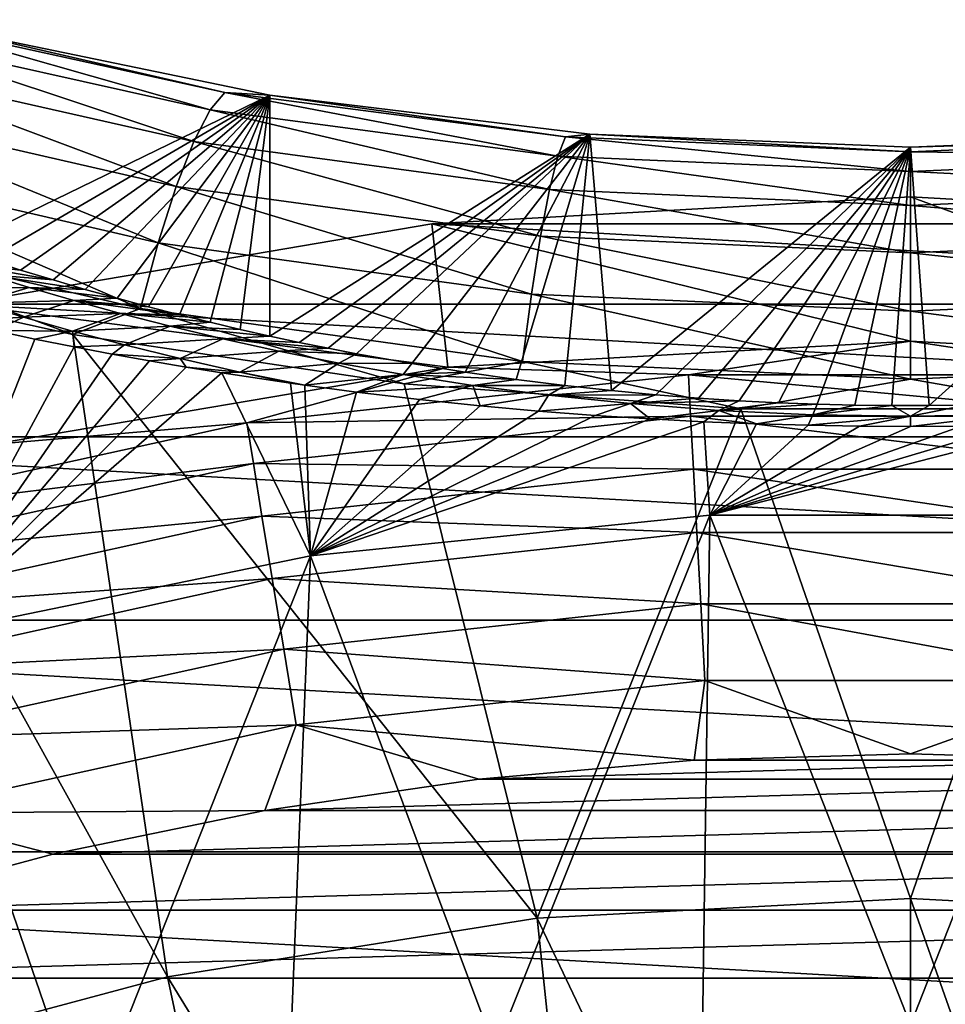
# Model space of a CAD drawing. Header units: metres. Extents: x -101 to 101, y -261 to 23.
# Tile 229 of 256: x 72.33 to 76.66, y 16.22 to 20.83. Entities that reach past the tile are written whole.
import ezdxf

# ---------------------------------------------------------------- set-up
doc = ezdxf.new("R2010")
doc.units = ezdxf.units.M
doc.layers.add('solid_505151_K2442K1000C34', color=7, linetype='CONTINUOUS')

msp = doc.modelspace()

# ---------------------------------------------------------------- linework, layer by layer
at = {"layer": 'solid_505151_K2442K1000C34'}
for points in [[(71.642303, 20.759655, 102.971748), (73.223915, 20.407162, 103.30323), (71.742775, 20.829138, 102.615303)], [(71.742775, 20.829138, 102.615303), (73.292854, 20.489157, 102.941986), (72.013924, 20.782801, 102.295181)], [(73.223915, 20.407162, 103.30323), (73.292854, 20.489157, 102.941986), (71.742775, 20.829138, 102.615303)], [(72.013924, 20.782801, 102.295181), (73.502968, 20.476357, 102.595161), (72.027946, 19.758038, 73.052994)], [(73.292854, 20.489157, 102.941986), (73.502968, 20.476357, 102.595161), (72.013924, 20.782801, 102.295181)], [(71.529991, 20.624163, 103.304916), (73.147087, 20.258675, 103.640907), (71.642303, 20.759655, 102.971748)], [(73.147087, 20.258675, 103.640907), (73.223915, 20.407162, 103.30323), (71.642303, 20.759655, 102.971748)], [(71.409821, 20.427469, 103.602989), (73.065094, 20.048965, 103.943024), (71.529991, 20.624163, 103.304916)], [(73.065094, 20.048965, 103.943024), (73.147087, 20.258675, 103.640907), (71.529991, 20.624163, 103.304916)], [(73.502968, 20.476357, 102.595161), (72.183235, 19.706636, 72.701271), (72.027946, 19.758038, 73.052994)], [(73.502968, 20.476357, 102.595161), (72.336929, 19.657717, 72.36776), (72.183235, 19.706636, 72.701271)], [(73.502968, 20.476357, 102.595161), (72.489037, 19.611238, 72.052986), (72.336929, 19.657717, 72.36776)], [(73.502968, 20.476357, 102.595161), (72.63945, 19.567123, 71.755493), (72.489037, 19.611238, 72.052986)], [(73.502968, 20.476357, 102.595161), (72.788094, 19.525309, 71.474457), (72.63945, 19.567123, 71.755493)], [(73.502968, 20.476357, 102.595161), (72.934952, 19.485743, 71.209984), (72.788094, 19.525309, 71.474457)], [(73.502968, 20.476357, 102.595161), (73.079926, 19.448336, 70.960396), (72.934952, 19.485743, 71.209984)], [(73.502968, 20.476357, 102.595161), (73.223007, 19.413046, 70.726082), (73.079926, 19.448336, 70.960396)], [(73.502968, 20.476357, 102.595161), (73.364113, 19.379797, 70.50592), (73.223007, 19.413046, 70.726082)], [(73.223915, 20.407162, 103.30323), (74.850357, 20.191195, 103.505074), (73.292854, 20.489157, 102.941986)], [(73.292854, 20.489157, 102.941986), (74.885445, 20.281, 103.140823), (73.502968, 20.476357, 102.595161)], [(74.850357, 20.191195, 103.505074), (74.885445, 20.281, 103.140823), (73.292854, 20.489157, 102.941986)], [(73.502968, 20.476357, 102.595161), (73.503204, 19.348518, 70.29921), (73.364113, 19.379797, 70.50592)], [(73.502968, 20.476357, 102.595161), (74.999794, 20.293818, 102.772957), (73.503204, 19.348518, 70.29921)], [(74.885445, 20.281, 103.140823), (74.999794, 20.293818, 102.772957), (73.502968, 20.476357, 102.595161)], [(71.286057, 20.176559, 103.855377), (72.980843, 19.785479, 104.198853), (71.409821, 20.427469, 103.602989)], [(72.980843, 19.785479, 104.198853), (73.065094, 20.048965, 103.943024), (71.409821, 20.427469, 103.602989)], [(73.147087, 20.258675, 103.640907), (74.811333, 20.034615, 103.845566), (73.223915, 20.407162, 103.30323)], [(74.811333, 20.034615, 103.845566), (74.850357, 20.191195, 103.505074), (73.223915, 20.407162, 103.30323)], [(74.999794, 20.293818, 102.772957), (73.640259, 19.319162, 70.106056), (73.503204, 19.348518, 70.29921)], [(74.999794, 20.293818, 102.772957), (73.775154, 19.291645, 69.925026), (73.640259, 19.319162, 70.106056)], [(74.999794, 20.293818, 102.772957), (73.907906, 19.265921, 69.756432), (73.775154, 19.291645, 69.925026)], [(74.999794, 20.293818, 102.772957), (74.166634, 19.21958, 69.453339), (73.907906, 19.265921, 69.756432)], [(74.999794, 20.293818, 102.772957), (74.415863, 19.179661, 69.193245), (74.166634, 19.21958, 69.453339)], [(74.999794, 20.293818, 102.772957), (74.654861, 19.145699, 68.972633), (74.415863, 19.179661, 69.193245)], [(74.999794, 20.293818, 102.772957), (74.883202, 19.117167, 68.787682), (74.654861, 19.145699, 68.972633)], [(74.850357, 20.191195, 103.505074), (76.5, 20.118433, 103.572868), (74.885445, 20.281, 103.140823)], [(74.999794, 20.293818, 102.772957), (75.101067, 19.093485, 68.634384), (74.883202, 19.117167, 68.787682)], [(74.885445, 20.281, 103.140823), (76.5, 20.210894, 103.207596), (74.999794, 20.293818, 102.772957)], [(76.5, 20.118433, 103.572868), (76.5, 20.210894, 103.207596), (74.885445, 20.281, 103.140823)], [(74.999794, 20.293818, 102.772957), (76.500175, 20.23321, 102.831848), (75.101067, 19.093485, 68.634384)], [(76.5, 20.210894, 103.207596), (76.500175, 20.23321, 102.831848), (74.999794, 20.293818, 102.772957)], [(76.5, 20.210894, 103.207596), (78.114555, 20.281, 103.140823), (76.500175, 20.23321, 102.831848)], [(78.149635, 20.191195, 103.505074), (78.114555, 20.281, 103.140823), (76.5, 20.210894, 103.207596)], [(76.500175, 20.23321, 102.831848), (78.000511, 20.293842, 102.772926), (76.586693, 19.023441, 68.182632)], [(78.114555, 20.281, 103.140823), (78.000511, 20.293842, 102.772926), (76.500175, 20.23321, 102.831848)], [(78.000511, 20.293842, 102.772926), (76.760941, 19.02561, 68.196503), (76.586693, 19.023441, 68.182632)], [(73.065094, 20.048965, 103.943024), (74.769753, 19.816814, 104.150208), (73.147087, 20.258675, 103.640907)], [(74.769753, 19.816814, 104.150208), (74.811333, 20.034615, 103.845566), (73.147087, 20.258675, 103.640907)], [(76.500175, 20.23321, 102.831848), (75.308884, 19.074112, 68.509125), (75.101067, 19.093485, 68.634384)], [(76.500175, 20.23321, 102.831848), (75.507484, 19.058523, 68.408524), (75.308884, 19.074112, 68.509125)], [(76.500175, 20.23321, 102.831848), (75.698204, 19.046236, 68.329422), (75.507484, 19.058523, 68.408524)], [(76.500175, 20.23321, 102.831848), (75.882881, 19.036833, 68.268845), (75.698204, 19.046236, 68.329422)], [(76.500175, 20.23321, 102.831848), (76.062614, 19.030029, 68.224968), (75.882881, 19.036833, 68.268845)], [(76.500175, 20.23321, 102.831848), (76.238853, 19.025614, 68.196526), (76.062614, 19.030029, 68.224968)], [(76.500175, 20.23321, 102.831848), (76.413094, 19.023443, 68.182632), (76.238853, 19.025614, 68.196526)], [(76.500175, 20.23321, 102.831848), (76.586693, 19.023441, 68.182632), (76.413094, 19.023443, 68.182632)], [(74.811333, 20.034615, 103.845566), (76.5, 19.959101, 103.914314), (74.850357, 20.191195, 103.505074)], [(76.5, 19.959101, 103.914314), (76.5, 20.118433, 103.572868), (74.850357, 20.191195, 103.505074)], [(76.5, 20.118433, 103.572868), (78.149635, 20.191195, 103.505074), (76.5, 20.210894, 103.207596)], [(78.188667, 20.034615, 103.845566), (78.149635, 20.191195, 103.505074), (76.5, 20.118433, 103.572868)], [(71.163094, 19.880333, 104.053131), (72.897331, 19.477564, 104.39933), (71.286057, 20.176559, 103.855377)], [(72.897331, 19.477564, 104.39933), (72.980843, 19.785479, 104.198853), (71.286057, 20.176559, 103.855377)], [(76.5, 19.959101, 103.914314), (78.188667, 20.034615, 103.845566), (76.5, 20.118433, 103.572868)], [(72.980843, 19.785479, 104.198853), (74.727081, 19.545527, 104.408195), (73.065094, 20.048965, 103.943024)], [(74.727081, 19.545527, 104.408195), (74.769753, 19.816814, 104.150208), (73.065094, 20.048965, 103.943024)], [(74.26062, 19.874233, -4), (76.5, 19.325401, -1.482362), (76.5, 20, -4)], [(74.26062, 19.874233, -4), (76.5, 20, -4), (78.73938, 19.874233, -4)], [(74.769753, 19.816814, 104.150208), (76.5, 19.738556, 104.219818), (74.811333, 20.034615, 103.845566)], [(76.5, 19.738556, 104.219818), (76.5, 19.959101, 103.914314), (74.811333, 20.034615, 103.845566)], [(78.230247, 19.816814, 104.150208), (78.188667, 20.034615, 103.845566), (76.5, 19.959101, 103.914314)], [(76.5, 20, -4), (76.5, 19.325401, -1.482362), (78.663757, 19.203886, -1.482362)], [(76.5, 20, -4), (78.663757, 19.203886, -1.482362), (78.73938, 19.874233, -4)], [(76.5, 19.738556, 104.219818), (78.230247, 19.816814, 104.150208), (76.5, 19.959101, 103.914314)], [(71.163094, 19.880333, 104.053131), (71.187416, 19.662811, 104.163445), (72.580727, 19.355335, 104.434845)], [(71.163094, 19.880333, 104.053131), (72.580727, 19.355335, 104.434845), (72.897331, 19.477564, 104.39933)], [(72.049568, 19.498554, -4), (74.336243, 19.203886, -1.482362), (74.26062, 19.874233, -4)], [(72.049568, 19.498554, -4), (74.26062, 19.874233, -4), (80.950432, 19.498554, -4)], [(74.26062, 19.874233, -4), (74.336243, 19.203886, -1.482362), (76.5, 19.325401, -1.482362)], [(74.26062, 19.874233, -4), (78.73938, 19.874233, -4), (80.950432, 19.498554, -4)], [(74.727081, 19.545527, 104.408195), (76.5, 19.464622, 104.478539), (74.769753, 19.816814, 104.150208)], [(76.5, 19.464622, 104.478539), (76.5, 19.738556, 104.219818), (74.769753, 19.816814, 104.150208)], [(78.272919, 19.545527, 104.408195), (78.230247, 19.816814, 104.150208), (76.5, 19.738556, 104.219818)], [(72.897331, 19.477564, 104.39933), (74.684845, 19.230379, 104.610367), (72.980843, 19.785479, 104.198853)], [(74.684845, 19.230379, 104.610367), (74.727081, 19.545527, 104.408195), (72.980843, 19.785479, 104.198853)], [(76.5, 19.464622, 104.478539), (78.272919, 19.545527, 104.408195), (76.5, 19.738556, 104.219818)], [(71.9888, 19.698164, 72.217491), (72.183235, 19.706636, 72.701271), (72.336929, 19.657717, 72.36776)], [(71.9888, 19.698164, 72.217491), (72.336929, 19.657717, 72.36776), (72.489037, 19.611238, 72.052986)], [(71.9888, 19.698164, 72.217491), (72.489037, 19.611238, 72.052986), (72.178185, 19.636713, 71.825699)], [(71.187416, 19.662811, 104.163445), (71.334442, 15.89795, 105.622948), (73.024529, 16.350807, 105.622948)], [(72.580727, 19.355335, 104.434845), (71.187416, 19.662811, 104.163445), (73.024529, 16.350807, 105.622948)], [(72.178185, 19.636713, 71.825699), (72.376648, 19.575468, 71.438339), (71.926758, 19.568151, 71.480942)], [(72.178185, 19.636713, 71.825699), (72.489037, 19.611238, 72.052986), (72.63945, 19.567123, 71.755493)], [(72.178185, 19.636713, 71.825699), (72.63945, 19.567123, 71.755493), (72.376648, 19.575468, 71.438339)], [(72.376648, 19.575468, 71.438339), (72.132645, 19.502552, 71.090935), (71.926758, 19.568151, 71.480942)], [(72.376648, 19.575468, 71.438339), (72.585098, 19.514544, 71.056076), (72.132645, 19.502552, 71.090935)], [(72.376648, 19.575468, 71.438339), (72.63945, 19.567123, 71.755493), (72.788094, 19.525309, 71.474457)], [(72.376648, 19.575468, 71.438339), (72.788094, 19.525309, 71.474457), (72.585098, 19.514544, 71.056076)], [(74.684845, 19.230379, 104.610367), (76.5, 19.147026, 104.68129), (74.727081, 19.545527, 104.408195)], [(76.5, 19.147026, 104.68129), (76.5, 19.464622, 104.478539), (74.727081, 19.545527, 104.408195)], [(78.315155, 19.230379, 104.610367), (78.272919, 19.545527, 104.408195), (76.5, 19.464622, 104.478539)], [(69.894379, 18.877649, -4), (72.049568, 19.498554, -4), (83.105621, 18.877649, -4)], [(72.132645, 19.502552, 71.090935), (72.349701, 19.437092, 70.705521), (72.026581, 19.416388, 70.840828)], [(72.049568, 19.498554, -4), (72.199692, 18.840872, -1.482362), (74.336243, 19.203886, -1.482362)], [(72.049568, 19.498554, -4), (80.950432, 19.498554, -4), (83.105621, 18.877649, -4)], [(72.585098, 19.514544, 71.056076), (72.349701, 19.437092, 70.705521), (72.132645, 19.502552, 71.090935)], [(72.585098, 19.514544, 71.056076), (72.804741, 19.454105, 70.679886), (72.349701, 19.437092, 70.705521)], [(72.585098, 19.514544, 71.056076), (72.788094, 19.525309, 71.474457), (72.934952, 19.485743, 71.209984)], [(72.585098, 19.514544, 71.056076), (72.934952, 19.485743, 71.209984), (73.079926, 19.448336, 70.960396)], [(72.585098, 19.514544, 71.056076), (73.079926, 19.448336, 70.960396), (72.804741, 19.454105, 70.679886)], [(72.804741, 19.454105, 70.679886), (72.579361, 19.371916, 70.325546), (72.349701, 19.437092, 70.705521)], [(72.804741, 19.454105, 70.679886), (73.036835, 19.394337, 70.310806), (72.579361, 19.371916, 70.325546)], [(72.897331, 19.477564, 104.39933), (72.580727, 19.355335, 104.434845), (74.131058, 19.125385, 104.636841)], [(72.804741, 19.454105, 70.679886), (73.079926, 19.448336, 70.960396), (73.223007, 19.413046, 70.726082)], [(72.804741, 19.454105, 70.679886), (73.223007, 19.413046, 70.726082), (73.036835, 19.394337, 70.310806)], [(72.897331, 19.477564, 104.39933), (74.131058, 19.125385, 104.636841), (74.684845, 19.230379, 104.610367)], [(76.5, 19.147026, 104.68129), (78.315155, 19.230379, 104.610367), (76.5, 19.464622, 104.478539)], [(72.349701, 19.437092, 70.705521), (72.217148, 19.374052, 70.561287), (72.026581, 19.416388, 70.840828)], [(72.349701, 19.437092, 70.705521), (72.579361, 19.371916, 70.325546), (72.217148, 19.374052, 70.561287)], [(73.036835, 19.394337, 70.310806), (73.223007, 19.413046, 70.726082), (73.364113, 19.379797, 70.50592)], [(72.217148, 19.374052, 70.561287), (72.403976, 19.334715, 70.30162), (71.854393, 17.942383, 66.448959)], [(72.579361, 19.371916, 70.325546), (72.403976, 19.334715, 70.30162), (72.217148, 19.374052, 70.561287)], [(72.579361, 19.371916, 70.325546), (72.586906, 19.298126, 70.060486), (72.403976, 19.334715, 70.30162)], [(73.036835, 19.394337, 70.310806), (72.823189, 19.307207, 69.951965), (72.579361, 19.371916, 70.325546)], [(72.579361, 19.371916, 70.325546), (72.823189, 19.307207, 69.951965), (72.586906, 19.298126, 70.060486)], [(72.580727, 19.355335, 104.434845), (73.024529, 16.350807, 105.622948), (74.752693, 16.624521, 105.622948)], [(74.131058, 19.125385, 104.636841), (72.580727, 19.355335, 104.434845), (74.752693, 16.624521, 105.622948)], [(73.036835, 19.394337, 70.310806), (73.282997, 19.335495, 69.95034), (72.823189, 19.307207, 69.951965)], [(73.036835, 19.394337, 70.310806), (73.364113, 19.379797, 70.50592), (73.503204, 19.348518, 70.29921)], [(73.036835, 19.394337, 70.310806), (73.503204, 19.348518, 70.29921), (73.282997, 19.335495, 69.95034)], [(72.403976, 19.334715, 70.30162), (72.586906, 19.298126, 70.060486), (71.854393, 17.942383, 66.448959)], [(72.823189, 19.307207, 69.951965), (72.765671, 19.26396, 69.836365), (72.586906, 19.298126, 70.060486)], [(72.823189, 19.307207, 69.951965), (73.083397, 19.243223, 69.586342), (72.765671, 19.26396, 69.836365)], [(73.282997, 19.335495, 69.95034), (73.083397, 19.243223, 69.586342), (72.823189, 19.307207, 69.951965)], [(73.282997, 19.335495, 69.95034), (73.545212, 19.277918, 69.600471), (73.083397, 19.243223, 69.586342)], [(73.282997, 19.335495, 69.95034), (73.503204, 19.348518, 70.29921), (73.640259, 19.319162, 70.106056)], [(73.282997, 19.335495, 69.95034), (73.640259, 19.319162, 70.106056), (73.775154, 19.291645, 69.925026)], [(73.282997, 19.335495, 69.95034), (73.775154, 19.291645, 69.925026), (73.545212, 19.277918, 69.600471)], [(76.5, 19.325401, -1.482362), (74.336243, 19.203886, -1.482362), (75.460777, 19.167336, -1.132233)], [(76.5, 19.325401, -1.482362), (75.460777, 19.167336, -1.132233), (77.539223, 19.167336, -1.132233)], [(78.663757, 19.203886, -1.482362), (76.5, 19.325401, -1.482362), (77.539223, 19.167336, -1.132233)], [(72.586906, 19.298126, 70.060486), (72.765671, 19.26396, 69.836365), (71.854393, 17.942383, 66.448959)], [(72.765671, 19.26396, 69.836365), (72.940475, 19.232504, 69.629471), (71.854393, 17.942383, 66.448959)], [(73.083397, 19.243223, 69.586342), (72.940475, 19.232504, 69.629471), (72.765671, 19.26396, 69.836365)], [(73.545212, 19.277918, 69.600471), (73.362442, 19.180311, 69.230453), (73.083397, 19.243223, 69.586342)], [(73.545212, 19.277918, 69.600471), (73.825668, 19.222034, 69.263626), (73.362442, 19.180311, 69.230453)], [(73.545212, 19.277918, 69.600471), (73.775154, 19.291645, 69.925026), (73.907906, 19.265921, 69.756432)], [(73.545212, 19.277918, 69.600471), (73.907906, 19.265921, 69.756432), (73.825668, 19.222034, 69.263626)], [(73.825668, 19.222034, 69.263626), (73.907906, 19.265921, 69.756432), (74.166634, 19.21958, 69.453339)], [(72.940475, 19.232504, 69.629471), (73.111191, 19.203096, 69.437218), (71.854393, 17.942383, 66.448959)], [(73.083397, 19.243223, 69.586342), (73.111191, 19.203096, 69.437218), (72.940475, 19.232504, 69.629471)], [(73.083397, 19.243223, 69.586342), (73.362442, 19.180311, 69.230453), (73.111191, 19.203096, 69.437218)], [(73.825668, 19.222034, 69.263626), (73.665939, 19.118622, 68.884865), (73.362442, 19.180311, 69.230453)], [(73.825668, 19.222034, 69.263626), (74.127243, 19.168499, 68.943604), (73.665939, 19.118622, 68.884865)], [(73.825668, 19.222034, 69.263626), (74.166634, 19.21958, 69.453339), (74.127243, 19.168499, 68.943604)], [(74.127243, 19.168499, 68.943604), (74.166634, 19.21958, 69.453339), (74.415863, 19.179661, 69.193245)], [(74.684845, 19.230379, 104.610367), (74.131058, 19.125385, 104.636841), (75.706512, 19.008888, 104.738861)], [(74.684845, 19.230379, 104.610367), (75.706512, 19.008888, 104.738861), (76.5, 19.147026, 104.68129)], [(76.5, 19.147026, 104.68129), (77.29348, 19.008888, 104.738861), (78.315155, 19.230379, 104.610367)], [(73.111191, 19.203096, 69.437218), (73.27787, 19.176048, 69.260071), (71.854393, 17.942383, 66.448959)], [(73.27787, 19.176048, 69.260071), (73.693428, 18.320314, 66.448959), (71.854393, 17.942383, 66.448959)], [(74.336243, 19.203886, -1.482362), (72.199692, 18.840872, -1.482362), (73.394516, 18.942616, -1.132233)], [(73.362442, 19.180311, 69.230453), (73.27787, 19.176048, 69.260071), (73.111191, 19.203096, 69.437218)], [(73.362442, 19.180311, 69.230453), (73.599922, 19.127785, 68.944862), (73.27787, 19.176048, 69.260071)], [(73.27787, 19.176048, 69.260071), (73.599922, 19.127785, 68.944862), (73.693428, 18.320314, 66.448959)], [(73.362442, 19.180311, 69.230453), (73.665939, 19.118622, 68.884865), (73.599922, 19.127785, 68.944862)], [(74.336243, 19.203886, -1.482362), (73.394516, 18.942616, -1.132233), (75.460777, 19.167336, -1.132233)], [(75.471222, 18.974653, -0.812059), (75.460777, 19.167336, -1.132233), (73.394516, 18.942616, -1.132233)], [(74.127243, 19.168499, 68.943604), (73.907761, 19.086718, 68.67691), (73.665939, 19.118622, 68.884865)], [(74.127243, 19.168499, 68.943604), (74.452942, 19.118137, 68.644981), (73.907761, 19.086718, 68.67691)], [(74.127243, 19.168499, 68.943604), (74.415863, 19.179661, 69.193245), (74.654861, 19.145699, 68.972633)], [(74.127243, 19.168499, 68.943604), (74.654861, 19.145699, 68.972633), (74.452942, 19.118137, 68.644981)], [(77.528778, 18.974653, -0.812059), (77.539223, 19.167336, -1.132233), (75.460777, 19.167336, -1.132233)], [(75.471222, 18.974653, -0.812059), (77.528778, 18.974653, -0.812059), (75.460777, 19.167336, -1.132233)], [(73.599922, 19.127785, 68.944862), (73.665939, 19.118622, 68.884865), (73.693428, 18.320314, 66.448959)], [(75.706512, 19.008888, 104.738861), (74.131058, 19.125385, 104.636841), (74.752693, 16.624521, 105.622948)], [(74.452942, 19.118137, 68.644981), (74.654861, 19.145699, 68.972633), (74.883202, 19.117167, 68.787682)], [(76.5, 19.147026, 104.68129), (75.706512, 19.008888, 104.738861), (77.29348, 19.008888, 104.738861)], [(73.665939, 19.118622, 68.884865), (73.907761, 19.086718, 68.67691), (73.693428, 18.320314, 66.448959)], [(73.907761, 19.086718, 68.67691), (74.202614, 19.051861, 68.449867), (73.693428, 18.320314, 66.448959)], [(74.452942, 19.118137, 68.644981), (74.202614, 19.051861, 68.449867), (73.907761, 19.086718, 68.67691)], [(74.452942, 19.118137, 68.644981), (74.48616, 19.02252, 68.258675), (74.202614, 19.051861, 68.449867)], [(74.452942, 19.118137, 68.644981), (74.806053, 19.072233, 68.375053), (74.48616, 19.02252, 68.258675)], [(74.452942, 19.118137, 68.644981), (74.883202, 19.117167, 68.787682), (74.806053, 19.072233, 68.375053)], [(74.806053, 19.072233, 68.375053), (74.883202, 19.117167, 68.787682), (75.101067, 19.093485, 68.634384)], [(74.806053, 19.072233, 68.375053), (75.101067, 19.093485, 68.634384), (75.308884, 19.074112, 68.509125)], [(74.202614, 19.051861, 68.449867), (74.48616, 19.02252, 68.258675), (73.693428, 18.320314, 66.448959)], [(74.806053, 19.072233, 68.375053), (74.759659, 18.997927, 68.098701), (74.48616, 19.02252, 68.258675)], [(74.806053, 19.072233, 68.375053), (75.189362, 19.032448, 68.142845), (74.759659, 18.997927, 68.098701)], [(75.189362, 19.032448, 68.142845), (75.024483, 18.977551, 67.966393), (74.759659, 18.997927, 68.098701)], [(74.806053, 19.072233, 68.375053), (75.308884, 19.074112, 68.509125), (75.189362, 19.032448, 68.142845)], [(75.189362, 19.032448, 68.142845), (75.281837, 18.961029, 67.859093), (75.024483, 18.977551, 67.966393)], [(75.189362, 19.032448, 68.142845), (75.308884, 19.074112, 68.509125), (75.507484, 19.058523, 68.408524)], [(75.189362, 19.032448, 68.142845), (75.507484, 19.058523, 68.408524), (75.698204, 19.046236, 68.329422)], [(75.189362, 19.032448, 68.142845), (75.698204, 19.046236, 68.329422), (75.603149, 19.001089, 67.961136)], [(75.189362, 19.032448, 68.142845), (75.603149, 19.001089, 67.961136), (75.281837, 18.961029, 67.859093)], [(75.603149, 19.001089, 67.961136), (75.698204, 19.046236, 68.329422), (75.882881, 19.036833, 68.268845)], [(75.603149, 19.001089, 67.961136), (75.882881, 19.036833, 68.268845), (76.062614, 19.030029, 68.224968)], [(75.603149, 19.001089, 67.961136), (76.062614, 19.030029, 68.224968), (76.043633, 18.980715, 67.843643)], [(76.043633, 18.980715, 67.843643), (76.062614, 19.030029, 68.224968), (76.238853, 19.025614, 68.196526)], [(74.48616, 19.02252, 68.258675), (74.759659, 18.997927, 68.098701), (73.693428, 18.320314, 66.448959)], [(74.759659, 18.997927, 68.098701), (75.024483, 18.977551, 67.966393), (73.693428, 18.320314, 66.448959)], [(75.706512, 19.008888, 104.738861), (74.752693, 16.624521, 105.622948), (76.5, 16.716093, 105.622948)], [(75.603149, 19.001089, 67.961136), (75.532959, 18.94804, 67.774551), (75.281837, 18.961029, 67.859093)], [(75.603149, 19.001089, 67.961136), (75.779221, 18.938217, 67.710648), (75.532959, 18.94804, 67.774551)], [(75.603149, 19.001089, 67.961136), (76.043633, 18.980715, 67.843643), (75.779221, 18.938217, 67.710648)], [(77.29348, 19.008888, 104.738861), (75.706512, 19.008888, 104.738861), (76.5, 16.716093, 105.622948)], [(76.043633, 18.980715, 67.843643), (76.238853, 19.025614, 68.196526), (76.413094, 19.023443, 68.182632)], [(76.043633, 18.980715, 67.843643), (76.413094, 19.023443, 68.182632), (76.500008, 18.973635, 67.803001)], [(76.500008, 18.973635, 67.803001), (76.413094, 19.023443, 68.182632), (76.586693, 19.023441, 68.182632)], [(77.29348, 19.008888, 104.738861), (76.5, 16.716093, 105.622948), (78.247307, 16.624521, 105.622948)], [(76.500008, 18.973635, 67.803001), (76.586693, 19.023441, 68.182632), (76.760941, 19.02561, 68.196503)], [(76.500008, 18.973635, 67.803001), (76.760941, 19.02561, 68.196503), (76.95639, 18.980719, 67.843658)], [(72.199692, 18.840872, -1.482362), (71.364662, 18.495811, -1.132233), (73.394516, 18.942616, -1.132233)], [(73.425735, 18.752193, -0.812059), (73.394516, 18.942616, -1.132233), (71.364662, 18.495811, -1.132233)], [(73.425735, 18.752193, -0.812059), (75.471222, 18.974653, -0.812059), (73.394516, 18.942616, -1.132233)], [(75.484711, 18.725843, -0.533388), (75.471222, 18.974653, -0.812059), (73.425735, 18.752193, -0.812059)], [(75.024483, 18.977551, 67.966393), (75.281837, 18.961029, 67.859093), (73.693428, 18.320314, 66.448959)], [(75.281837, 18.961029, 67.859093), (75.532959, 18.94804, 67.774551), (73.693428, 18.320314, 66.448959)], [(75.532959, 18.94804, 67.774551), (75.561264, 18.510256, 66.448959), (73.693428, 18.320314, 66.448959)], [(77.515289, 18.725843, -0.533388), (77.528778, 18.974653, -0.812059), (75.471222, 18.974653, -0.812059)], [(75.484711, 18.725843, -0.533388), (77.515289, 18.725843, -0.533388), (75.471222, 18.974653, -0.812059)], [(75.532959, 18.94804, 67.774551), (75.779221, 18.938217, 67.710648), (75.561264, 18.510256, 66.448959)], [(75.779221, 18.938217, 67.710648), (76.021515, 18.931284, 67.665794), (75.561264, 18.510256, 66.448959)], [(77.220802, 18.938215, 67.71064), (77.438736, 18.510256, 66.448959), (75.561264, 18.510256, 66.448959)], [(76.978508, 18.931284, 67.665794), (77.220802, 18.938215, 67.71064), (75.561264, 18.510256, 66.448959)], [(76.043633, 18.980715, 67.843643), (76.021515, 18.931284, 67.665794), (75.779221, 18.938217, 67.710648)], [(76.043633, 18.980715, 67.843643), (76.500008, 18.973635, 67.803001), (76.021515, 18.931284, 67.665794)], [(76.500008, 18.973635, 67.803001), (76.261353, 18.92725, 67.639481), (76.021515, 18.931284, 67.665794)], [(76.500008, 18.973635, 67.803001), (76.500008, 18.925932, 67.630829), (76.261353, 18.92725, 67.639481)], [(76.95639, 18.980719, 67.843658), (76.738663, 18.927254, 67.639496), (76.500008, 18.925932, 67.630829)], [(76.500008, 18.973635, 67.803001), (76.95639, 18.980719, 67.843658), (76.500008, 18.925932, 67.630829)], [(76.738663, 18.927254, 67.639496), (76.978508, 18.931284, 67.665794), (75.561264, 18.510256, 66.448959)], [(76.021515, 18.931284, 67.665794), (76.261353, 18.92725, 67.639481), (75.561264, 18.510256, 66.448959)], [(76.500008, 18.925932, 67.630829), (76.738663, 18.927254, 67.639496), (75.561264, 18.510256, 66.448959)], [(76.261353, 18.92725, 67.639481), (76.500008, 18.925932, 67.630829), (75.561264, 18.510256, 66.448959)], [(67.822243, 18.019331, -4), (69.894379, 18.877649, -4), (85.177757, 18.019331, -4)], [(69.894379, 18.877649, -4), (83.105621, 18.877649, -4), (85.177757, 18.019331, -4)], [(71.41629, 18.309881, -0.812059), (73.425735, 18.752193, -0.812059), (71.364662, 18.495811, -1.132233)], [(73.466049, 18.5063, -0.533388), (73.425735, 18.752193, -0.812059), (71.41629, 18.309881, -0.812059)], [(73.466049, 18.5063, -0.533388), (75.484711, 18.725843, -0.533388), (73.425735, 18.752193, -0.812059)], [(75.500778, 18.429594, -0.305955), (75.484711, 18.725843, -0.533388), (73.466049, 18.5063, -0.533388)], [(77.499222, 18.429594, -0.305955), (77.515289, 18.725843, -0.533388), (75.484711, 18.725843, -0.533388)], [(75.500778, 18.429594, -0.305955), (77.499222, 18.429594, -0.305955), (75.484711, 18.725843, -0.533388)], [(71.482948, 18.069786, -0.533388), (73.466049, 18.5063, -0.533388), (71.41629, 18.309881, -0.812059)], [(73.514046, 18.213524, -0.305955), (73.466049, 18.5063, -0.533388), (71.482948, 18.069786, -0.533388)], [(73.514046, 18.213524, -0.305955), (75.500778, 18.429594, -0.305955), (73.466049, 18.5063, -0.533388)], [(73.693428, 18.320314, 66.448959), (75.561264, 18.510256, 66.448959), (74.556198, 16.008703, 59.914131)], [(75.561264, 18.510256, 66.448959), (75.526321, 16.096861, 59.914131), (74.556198, 16.008703, 59.914131)], [(75.561264, 18.510256, 66.448959), (76.5, 16.126282, 59.914131), (75.526321, 16.096861, 59.914131)], [(75.561264, 18.510256, 66.448959), (77.438736, 18.510256, 66.448959), (76.5, 16.126282, 59.914131)], [(77.438736, 18.510256, 66.448959), (77.473679, 16.096861, 59.914131), (76.5, 16.126282, 59.914131)], [(75.518852, 18.09626, -0.137706), (75.500778, 18.429594, -0.305955), (73.514046, 18.213524, -0.305955)], [(77.481148, 18.09626, -0.137706), (77.499222, 18.429594, -0.305955), (75.500778, 18.429594, -0.305955)], [(75.518852, 18.09626, -0.137706), (77.481148, 18.09626, -0.137706), (75.500778, 18.429594, -0.305955)], [(71.854393, 17.942383, 66.448959), (73.693428, 18.320314, 66.448959), (72.640732, 15.657682, 59.914131)], [(73.693428, 18.320314, 66.448959), (73.593163, 15.862133, 59.914131), (72.640732, 15.657682, 59.914131)], [(73.693428, 18.320314, 66.448959), (74.556198, 16.008703, 59.914131), (73.593163, 15.862133, 59.914131)], [(71.562317, 17.783918, -0.305955), (73.514046, 18.213524, -0.305955), (71.482948, 18.069786, -0.533388)], [(73.568054, 17.884098, -0.137706), (73.514046, 18.213524, -0.305955), (71.562317, 17.783918, -0.305955)], [(73.568054, 17.884098, -0.137706), (75.518852, 18.09626, -0.137706), (73.514046, 18.213524, -0.305955)], [(75.5383, 17.737484, -0.03452), (75.518852, 18.09626, -0.137706), (73.568054, 17.884098, -0.137706)], [(77.4617, 17.737484, -0.03452), (77.481148, 18.09626, -0.137706), (75.518852, 18.09626, -0.137706)], [(75.5383, 17.737484, -0.03452), (77.4617, 17.737484, -0.03452), (75.518852, 18.09626, -0.137706)], [(65.859337, 16.934464, -4), (67.822243, 18.019331, -4), (87.140663, 16.934464, -4)], [(67.822243, 18.019331, -4), (85.177757, 18.019331, -4), (87.140663, 16.934464, -4)], [(71.854393, 17.942383, 66.448959), (72.640732, 15.657682, 59.914131), (71.702385, 15.396098, 59.914131)], [(71.651627, 17.462261, -0.137706), (73.568054, 17.884098, -0.137706), (71.562317, 17.783918, -0.305955)], [(73.626183, 17.529528, -0.03452), (73.568054, 17.884098, -0.137706), (71.651627, 17.462261, -0.137706)], [(73.626183, 17.529528, -0.03452), (75.5383, 17.737484, -0.03452), (73.568054, 17.884098, -0.137706)], [(75.488525, 17.364115), (75.5383, 17.737484, -0.03452), (73.626183, 17.529528, -0.03452)], [(75.488525, 17.364115), (76.5, 17.393549), (75.5383, 17.737484, -0.03452)], [(76.5, 17.393549), (77.4617, 17.737484, -0.03452), (75.5383, 17.737484, -0.03452)], [(76.5, 17.393549), (77.511475, 17.364115), (77.4617, 17.737484, -0.03452)], [(71.747749, 17.116055, -0.03452), (73.626183, 17.529528, -0.03452), (71.651627, 17.462261, -0.137706)], [(73.479271, 17.129236), (73.626183, 17.529528, -0.03452), (71.747749, 17.116055, -0.03452)], [(73.479271, 17.129236), (74.480476, 17.275909), (73.626183, 17.529528, -0.03452)], [(74.480476, 17.275909), (75.488525, 17.364115), (73.626183, 17.529528, -0.03452)], [(75.488525, 17.364115), (77.511475, 17.364115), (76.5, 17.393549)], [(74.480476, 17.275909), (78.519524, 17.275909), (77.511475, 17.364115)], [(74.480476, 17.275909), (77.511475, 17.364115), (75.488525, 17.364115)], [(73.479271, 17.129236), (79.520729, 17.129236), (78.519524, 17.275909)], [(73.479271, 17.129236), (78.519524, 17.275909), (74.480476, 17.275909)], [(71.510895, 16.662663), (72.488297, 16.924589), (71.747749, 17.116055, -0.03452)], [(72.488297, 16.924589), (73.479271, 17.129236), (71.747749, 17.116055, -0.03452)], [(72.488297, 16.924589), (80.511703, 16.924589), (79.520729, 17.129236)], [(72.488297, 16.924589), (79.520729, 17.129236), (73.479271, 17.129236)], [(64.030205, 15.636626, -4), (65.859337, 16.934464, -4), (88.969795, 15.636626, -4)], [(65.859337, 16.934464, -4), (87.140663, 16.934464, -4), (88.969795, 15.636626, -4)], [(71.510895, 16.662663), (81.489105, 16.662663), (80.511703, 16.924589)], [(71.510895, 16.662663), (80.511703, 16.924589), (72.488297, 16.924589)], [(76.5, 16.716093, 105.622948), (74.752693, 16.624521, 105.622948), (76.5, 12.951678, 106.793419)], [(76.5, 16.716093, 105.622948), (76.5, 12.951678, 106.793419), (77.853821, 12.880728, 106.793419)], [(78.247307, 16.624521, 105.622948), (76.5, 16.716093, 105.622948), (77.853821, 12.880728, 106.793419)], [(70.550385, 16.344343), (82.449615, 16.344343), (81.489105, 16.662663)], [(70.550385, 16.344343), (81.489105, 16.662663), (71.510895, 16.662663)], [(74.752693, 16.624521, 105.622948), (73.024529, 16.350807, 105.622948), (75.146179, 12.880728, 106.793419)], [(74.752693, 16.624521, 105.622948), (75.146179, 12.880728, 106.793419), (76.5, 12.951678, 106.793419)], [(69.610016, 15.97071), (83.389984, 15.97071), (82.449615, 16.344343)], [(69.610016, 15.97071), (82.449615, 16.344343), (70.550385, 16.344343)], [(73.024529, 16.350807, 105.622948), (71.334442, 15.89795, 105.622948), (73.807198, 12.668653, 106.793419)], [(73.024529, 16.350807, 105.622948), (73.807198, 12.668653, 106.793419), (75.146179, 12.880728, 106.793419)]]:
    msp.add_3dface(points, dxfattribs=at)

doc.saveas('drawing.dxf')
